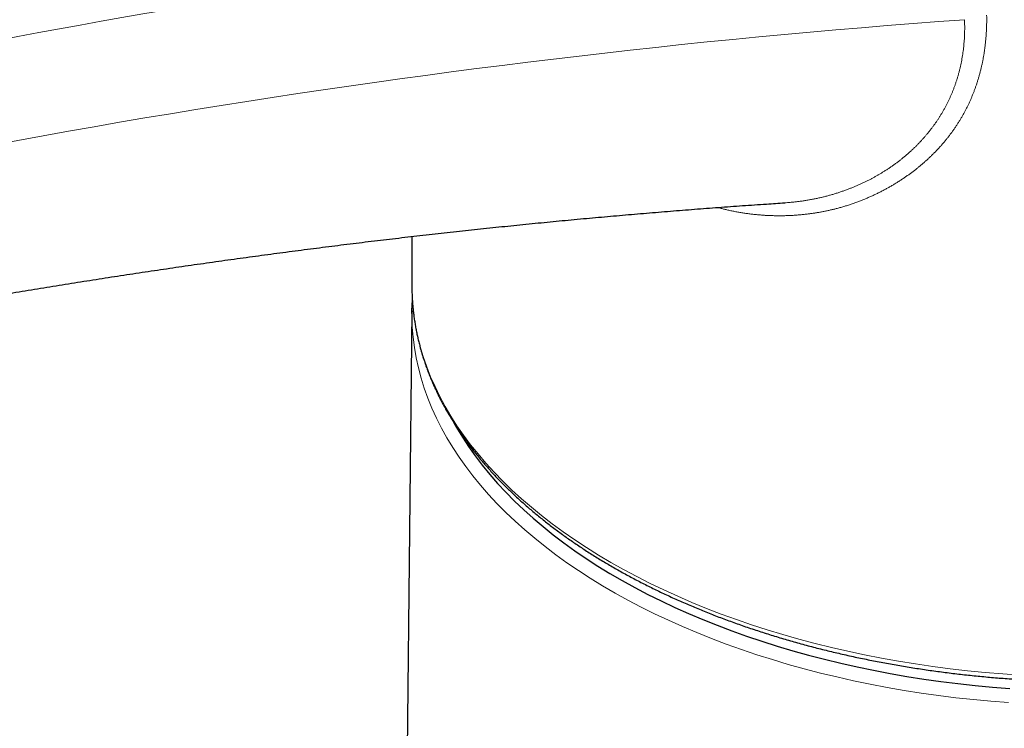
# Model space of a CAD drawing. Header units: millimetres. Extents: x 8 to 601, y 12 to 507.
# Tile 57 of 152: x 519 to 557, y 116 to 143. Entities that reach past the tile are written whole.
import ezdxf

# ---------------------------------------------------------------- set-up
doc = ezdxf.new("R2010")
doc.units = ezdxf.units.MM

msp = doc.modelspace()

# ---------------------------------------------------------------- linework, layer by layer
at = {"color": 7, "linetype": 'Continuous', "lineweight": 30}
for p, q in [((534.385, 134.846), (534.385, 132.947)), ((534.385, 132.947), (534.385, 132.841)), ((534.382, 131.941), (534.02, 98.135)), ((534.381, 131.836), (534.383, 132.047))]:
    msp.add_line(p, q, dxfattribs=at)
at = {"color": 8, "linetype": 'Continuous', "lineweight": 0, "flags": 128}
for points in [[(534.385, 132.841), (534.394, 132.546), (534.421, 132.146), (534.466, 131.746), (534.53, 131.347), (534.611, 130.95), (534.711, 130.553), (534.828, 130.159), (534.964, 129.766), (535.117, 129.375), (535.288, 128.987), (535.476, 128.602), (535.682, 128.219), (535.905, 127.84), (536.145, 127.464), (536.402, 127.092), (536.676, 126.724), (536.966, 126.361), (537.273, 126.001), (537.596, 125.647), (537.935, 125.297), (538.29, 124.953), (538.66, 124.615), (539.045, 124.282), (539.446, 123.955), (539.861, 123.634), (540.29, 123.319), (540.734, 123.011), (541.191, 122.71), (541.662, 122.416), (542.146, 122.129)], [(557.655, 116.661), (556.967, 116.715), (556.282, 116.779), (555.601, 116.854), (554.923, 116.939), (554.249, 117.034), (553.579, 117.14), (552.915, 117.255), (552.256, 117.381), (551.603, 117.516), (550.956, 117.661), (550.316, 117.816), (549.684, 117.98), (549.059, 118.154), (548.442, 118.338), (547.834, 118.531), (547.234, 118.732), (546.644, 118.943), (546.064, 119.163), (545.494, 119.391), (544.934, 119.628), (544.386, 119.873), (543.849, 120.127), (543.323, 120.388), (542.809, 120.657), (542.308, 120.934), (541.82, 121.219), (541.344, 121.51), (540.882, 121.809), (540.434, 122.115), (540, 122.427), (539.58, 122.746), (539.174, 123.071), (538.784, 123.402), (538.408, 123.739), (538.048, 124.082), (537.704, 124.429), (537.376, 124.782), (537.063, 125.14), (536.767, 125.502), (536.488, 125.869), (536.225, 126.24), (535.979, 126.614), (535.751, 126.992), (535.539, 127.374), (535.345, 127.758), (535.168, 128.146), (535.009, 128.536), (534.868, 128.928), (534.745, 129.322), (534.639, 129.718), (534.552, 130.115), (534.482, 130.514), (534.431, 130.913), (534.397, 131.313), (534.382, 131.714), (534.381, 131.836)], [(542.146, 122.129), (542.643, 121.85), (543.153, 121.578), (543.674, 121.314), (544.208, 121.058), (544.752, 120.81), (545.308, 120.57), (545.875, 120.339), (546.452, 120.116), (547.038, 119.903), (547.635, 119.698), (548.24, 119.502), (548.854, 119.316), (549.476, 119.139), (550.106, 118.971), (550.743, 118.813), (551.388, 118.665), (552.039, 118.526), (552.696, 118.397), (553.358, 118.278), (554.026, 118.17), (554.698, 118.071), (555.375, 117.983), (556.055, 117.905), (556.739, 117.837), (557.426, 117.779), (558.115, 117.732)]]:
    msp.add_lwpolyline(points, dxfattribs=at)
at = {"color": 7, "linetype": 'Continuous', "lineweight": 30, "flags": 128}
msp.add_lwpolyline([(536.037, 127.553), (536.13, 127.389), (536.355, 127.017), (536.597, 126.648), (536.856, 126.283), (537.131, 125.922), (537.423, 125.565), (537.731, 125.213), (538.054, 124.865), (538.393, 124.523), (538.748, 124.185), (539.117, 123.854), (539.502, 123.527), (539.901, 123.207), (540.315, 122.893), (540.743, 122.586), (541.184, 122.285), (541.639, 121.99), (542.107, 121.703), (542.588, 121.423), (543.082, 121.15), (543.588, 120.885), (544.106, 120.627), (544.635, 120.378), (545.175, 120.136), (545.726, 119.903), (546.288, 119.678), (546.859, 119.462), (547.44, 119.254), (548.031, 119.055), (548.63, 118.866), (549.237, 118.685), (549.853, 118.513), (550.476, 118.351), (551.106, 118.199), (551.743, 118.056), (552.386, 117.923), (553.035, 117.799), (553.69, 117.685), (554.349, 117.582), (555.013, 117.488), (555.68, 117.404), (556.352, 117.331), (557.026, 117.267), (557.703, 117.214)], dxfattribs=at)
at = {"color": 8, "linetype": 'Continuous', "lineweight": 0}
for centre, radius, start, end in [((584.102, -206.369), 358.977, 97.62322, 106.07817), ((585.138, -208.524), 357.34, 97.623, 106.07814), ((579.949, -191.851), 336.014, 94.09833, 105.07946)]:
    msp.add_arc(centre, radius, start, end, dxfattribs=at)
for points, knots in [([(556.798, 143.476), (556.799, 143.429), (556.8, 143.337), (556.799, 143.199), (556.796, 143.062), (556.79, 142.926), (556.783, 142.792), (556.774, 142.659), (556.764, 142.528), (556.751, 142.398), (556.736, 142.269), (556.719, 142.139), (556.7, 142.009), (556.679, 141.881), (556.656, 141.753), (556.631, 141.626), (556.603, 141.501), (556.574, 141.376), (556.543, 141.253), (556.51, 141.13), (556.475, 141.009), (556.438, 140.888), (556.399, 140.769), (556.358, 140.652), (556.316, 140.537), (556.272, 140.423), (556.226, 140.309), (556.177, 140.195), (556.126, 140.081), (556.073, 139.969), (556.018, 139.857), (555.961, 139.747), (555.902, 139.638), (555.841, 139.529), (555.778, 139.422), (555.713, 139.317), (555.646, 139.212), (555.578, 139.108), (555.508, 139.007), (555.436, 138.906), (555.363, 138.808), (555.288, 138.711), (555.21, 138.614), (555.13, 138.517), (555.048, 138.422), (554.964, 138.327), (554.877, 138.234), (554.789, 138.141), (554.699, 138.051), (554.607, 137.961), (554.513, 137.873), (554.418, 137.786), (554.32, 137.7), (554.221, 137.615), (554.121, 137.533), (554.019, 137.452), (553.916, 137.373), (553.811, 137.295), (553.704, 137.218), (553.594, 137.142), (553.481, 137.067), (553.367, 136.993), (553.251, 136.92), (553.134, 136.849), (553.014, 136.78), (552.891, 136.711), (552.765, 136.643), (552.636, 136.576), (552.507, 136.512), (552.376, 136.449), (552.243, 136.389), (552.11, 136.332), (551.976, 136.276), (551.839, 136.222), (551.698, 136.17), (551.554, 136.119), (551.409, 136.071), (551.263, 136.025), (551.116, 135.982), (550.974, 135.943), (550.84, 135.909), (550.711, 135.879), (550.582, 135.85), (550.452, 135.823), (550.322, 135.798), (550.192, 135.776), (550.063, 135.755), (549.932, 135.736), (549.793, 135.719), (549.645, 135.702), (549.487, 135.687), (549.328, 135.675), (549.169, 135.666), (549.008, 135.659), (548.851, 135.656), (548.696, 135.655), (548.545, 135.656), (548.393, 135.66), (548.242, 135.666), (548.092, 135.675), (547.941, 135.687), (547.791, 135.701), (547.639, 135.717), (547.484, 135.737), (547.328, 135.76), (547.172, 135.785), (547.016, 135.813), (546.861, 135.844), (546.713, 135.876), (546.574, 135.909), (546.442, 135.942), (546.353, 135.965), (546.308, 135.977), (546.308, 135.978)], [0, 0, 0, 0, 0.009337, 0.018621, 0.027855, 0.037038, 0.046174, 0.055101, 0.063984, 0.072824, 0.081624, 0.090562, 0.09946, 0.108321, 0.117145, 0.125934, 0.134689, 0.143413, 0.152088, 0.160735, 0.169355, 0.17795, 0.186523, 0.194921, 0.2033, 0.211662, 0.220008, 0.22851, 0.236999, 0.245477, 0.253945, 0.262407, 0.270862, 0.279314, 0.287746, 0.296177, 0.30461, 0.313047, 0.321488, 0.329786, 0.338092, 0.346409, 0.354738, 0.36325, 0.371778, 0.380324, 0.38889, 0.397477, 0.406087, 0.414721, 0.423363, 0.432033, 0.440732, 0.449463, 0.458226, 0.466867, 0.475542, 0.484254, 0.493003, 0.501972, 0.510982, 0.520037, 0.529137, 0.538284, 0.547479, 0.556723, 0.566359, 0.575985, 0.585603, 0.595214, 0.60482, 0.614424, 0.624026, 0.633629, 0.643692, 0.65376, 0.663834, 0.673918, 0.684012, 0.69412, 0.702777, 0.711446, 0.720128, 0.728826, 0.737539, 0.746114, 0.754707, 0.763319, 0.771952, 0.782256, 0.792593, 0.802964, 0.813371, 0.823817, 0.834302, 0.844161, 0.853999, 0.863818, 0.873618, 0.883401, 0.89317, 0.902925, 0.912669, 0.922865, 0.933052, 0.943231, 0.953405, 0.963575, 0.973742, 0.982438, 0.991135, 0.999834, 1, 1, 1, 1]), ([(548.926, 136.16), (548.962, 136.162), (549.044, 136.168), (549.174, 136.179), (549.315, 136.193), (549.458, 136.21), (549.603, 136.229), (549.749, 136.252), (549.895, 136.276), (550.04, 136.303), (550.184, 136.333), (550.325, 136.364), (550.464, 136.398), (550.599, 136.433), (550.734, 136.47), (550.868, 136.51), (551.002, 136.552), (551.134, 136.596), (551.266, 136.642), (551.393, 136.689), (551.514, 136.736), (551.63, 136.783), (551.745, 136.832), (551.86, 136.883), (551.974, 136.935), (552.087, 136.989), (552.196, 137.044), (552.301, 137.098), (552.402, 137.152), (552.501, 137.208), (552.598, 137.264), (552.695, 137.321), (552.795, 137.383), (552.899, 137.449), (553.007, 137.521), (553.113, 137.593), (553.217, 137.668), (553.32, 137.744), (553.421, 137.822), (553.52, 137.901), (553.617, 137.981), (553.712, 138.062), (553.805, 138.144), (553.895, 138.228), (553.983, 138.312), (554.069, 138.396), (554.153, 138.482), (554.235, 138.568), (554.314, 138.655), (554.39, 138.742), (554.464, 138.829), (554.536, 138.916), (554.606, 139.005), (554.675, 139.095), (554.742, 139.186), (554.807, 139.277), (554.87, 139.369), (554.931, 139.462), (554.989, 139.554), (555.047, 139.65), (555.105, 139.748), (555.162, 139.85), (555.217, 139.953), (555.27, 140.057), (555.321, 140.161), (555.369, 140.266), (555.416, 140.371), (555.46, 140.477), (555.503, 140.584), (555.544, 140.694), (555.583, 140.805), (555.621, 140.917), (555.656, 141.029), (555.69, 141.143), (555.721, 141.257), (555.75, 141.373), (555.777, 141.488), (555.802, 141.605), (555.825, 141.723), (555.846, 141.841), (555.865, 141.959), (555.882, 142.077), (555.896, 142.195), (555.909, 142.314), (555.919, 142.434), (555.928, 142.556), (555.934, 142.679), (555.938, 142.803), (555.941, 142.927), (555.941, 143.052), (555.939, 143.178), (555.936, 143.262), (555.934, 143.304)], [0, 0, 0, 0, 0.0091446, 0.0213963, 0.0336485, 0.0459013, 0.0587383, 0.0715764, 0.0844156, 0.0972561, 0.1100981, 0.1229418, 0.1352033, 0.1474666, 0.1597318, 0.1719991, 0.1842685, 0.1965403, 0.2088146, 0.2210915, 0.232118, 0.2431469, 0.2541781, 0.2652119, 0.2762483, 0.2872874, 0.2983294, 0.3084632, 0.3185413, 0.328564, 0.3385315, 0.3484441, 0.3583021, 0.3698506, 0.381324, 0.3927228, 0.4040475, 0.4155273, 0.426931, 0.4382591, 0.4495121, 0.4606906, 0.4717951, 0.4828263, 0.4937609, 0.5046236, 0.515415, 0.5261359, 0.5367868, 0.5471801, 0.5575071, 0.5677685, 0.5779651, 0.5883035, 0.5985758, 0.6087826, 0.6189249, 0.6290032, 0.6390185, 0.6489715, 0.6596553, 0.6703504, 0.6810579, 0.6917786, 0.7025136, 0.7130718, 0.7236457, 0.7342362, 0.7448442, 0.7556878, 0.7665515, 0.7774365, 0.7883437, 0.799274, 0.8102283, 0.8212078, 0.8321892, 0.8431975, 0.8542335, 0.8652983, 0.8763927, 0.8873187, 0.898275, 0.9092626, 0.9202822, 0.9315606, 0.9428742, 0.9542238, 0.9656103, 0.9770346, 0.9884975, 1, 1, 1, 1])]:
    msp.add_open_spline(points, degree=3, knots=knots, dxfattribs=at)
at = {"color": 7, "linetype": 'Continuous', "lineweight": 30}
for points, knots in [([(487.294, 125.829), (487.401, 125.858), (487.838, 125.973), (488.603, 126.174), (489.59, 126.429), (490.576, 126.682), (491.561, 126.931), (492.545, 127.178), (493.529, 127.421), (494.512, 127.661), (495.494, 127.898), (496.475, 128.132), (497.456, 128.363), (498.436, 128.59), (499.415, 128.815), (500.393, 129.036), (501.371, 129.254), (502.348, 129.47), (503.324, 129.682), (504.299, 129.891), (505.273, 130.096), (506.247, 130.299), (507.22, 130.499), (508.192, 130.695), (509.163, 130.888), (510.133, 131.079), (511.103, 131.266), (512.071, 131.45), (513.039, 131.63), (514.006, 131.808), (514.972, 131.983), (515.938, 132.154), (516.902, 132.322), (517.866, 132.487), (518.828, 132.649), (519.79, 132.808), (520.751, 132.964), (521.711, 133.117), (522.67, 133.266), (523.629, 133.412), (524.586, 133.555), (525.542, 133.696), (526.498, 133.832), (527.453, 133.966), (528.406, 134.097), (529.359, 134.224), (530.311, 134.349), (531.262, 134.47), (532.212, 134.588), (533.161, 134.703), (534.109, 134.815), (535.057, 134.923), (536.003, 135.029), (536.948, 135.131), (537.892, 135.23), (538.836, 135.326), (539.778, 135.419), (540.72, 135.509), (541.66, 135.595), (542.599, 135.679), (543.538, 135.759), (544.475, 135.836), (545.412, 135.91), (546.347, 135.981), (547.281, 136.049), (548.141, 136.108), (548.689, 136.144), (548.926, 136.16)], [0, 0, 0, 0, 0.0050717, 0.0206452, 0.0362191, 0.0517937, 0.0673689, 0.0829449, 0.0985216, 0.1140991, 0.1296772, 0.1452562, 0.1608359, 0.1764165, 0.1919978, 0.2075799, 0.2231629, 0.2387467, 0.2543314, 0.269917, 0.2855034, 0.3010908, 0.3166791, 0.3322683, 0.3478584, 0.3634495, 0.3790416, 0.3946346, 0.4102287, 0.4258238, 0.4414199, 0.4570171, 0.4726154, 0.4882147, 0.5038151, 0.5194166, 0.5350193, 0.5506231, 0.566228, 0.5818342, 0.5974415, 0.61305, 0.6286597, 0.6442707, 0.659883, 0.6754965, 0.6911112, 0.7067273, 0.7223447, 0.7379635, 0.7535836, 0.769205, 0.7848279, 0.8004521, 0.8160777, 0.8317048, 0.8473333, 0.8629633, 0.8785948, 0.8942278, 0.9098623, 0.9254983, 0.9411358, 0.9567749, 0.9724156, 0.9880579, 1, 1, 1, 1]), ([(534.386, 132.838), (534.386, 132.819), (534.386, 132.74), (534.391, 132.602), (534.399, 132.423), (534.411, 132.244), (534.427, 132.065), (534.446, 131.887), (534.468, 131.708), (534.495, 131.53), (534.524, 131.351), (534.557, 131.173), (534.594, 130.995), (534.634, 130.818), (534.678, 130.641), (534.725, 130.464), (534.776, 130.287), (534.83, 130.111), (534.888, 129.935), (534.949, 129.759), (535.013, 129.584), (535.081, 129.409), (535.153, 129.235), (535.228, 129.061), (535.306, 128.888), (535.388, 128.715), (535.473, 128.543), (535.562, 128.371), (535.654, 128.2), (535.75, 128.029), (535.848, 127.86), (535.951, 127.691), (536.056, 127.522), (536.165, 127.355), (536.277, 127.188), (536.393, 127.022), (536.512, 126.856), (536.634, 126.692), (536.759, 126.528), (536.888, 126.365), (537.02, 126.203), (537.155, 126.042), (537.293, 125.882), (537.434, 125.723), (537.579, 125.565), (537.727, 125.408), (537.877, 125.252), (538.031, 125.097), (538.188, 124.943), (538.348, 124.79), (538.511, 124.638), (538.677, 124.488), (538.846, 124.338), (539.018, 124.19), (539.193, 124.043), (539.37, 123.897), (539.551, 123.752), (539.734, 123.609), (539.921, 123.467), (540.11, 123.326), (540.301, 123.187), (540.496, 123.048), (540.693, 122.912), (540.893, 122.776), (541.096, 122.642), (541.301, 122.509), (541.509, 122.378), (541.719, 122.248), (541.932, 122.12), (542.148, 121.993), (542.366, 121.867), (542.586, 121.743), (542.809, 121.621), (543.034, 121.5), (543.262, 121.381), (543.492, 121.263), (543.724, 121.147), (543.958, 121.032), (544.195, 120.919), (544.434, 120.807), (544.675, 120.698), (544.918, 120.59), (545.164, 120.483), (545.411, 120.378), (545.661, 120.275), (545.912, 120.174), (546.166, 120.074), (546.421, 119.976), (546.679, 119.88), (546.938, 119.785), (547.199, 119.692), (547.462, 119.601), (547.727, 119.512), (547.993, 119.425), (548.261, 119.339), (548.531, 119.255), (548.802, 119.173), (549.075, 119.093), (549.35, 119.015), (549.626, 118.938), (549.903, 118.864), (550.182, 118.791), (550.463, 118.72), (550.745, 118.651), (551.028, 118.584), (551.312, 118.519), (551.598, 118.456), (551.885, 118.394), (552.173, 118.335), (552.462, 118.277), (552.753, 118.222), (553.044, 118.168), (553.337, 118.117), (553.63, 118.067), (553.924, 118.02), (554.22, 117.974), (554.516, 117.93), (554.813, 117.889), (555.111, 117.849), (555.41, 117.811), (555.709, 117.776), (556.009, 117.742), (556.31, 117.71), (556.611, 117.681), (556.913, 117.653), (557.215, 117.627), (557.518, 117.604), (557.821, 117.582), (558.125, 117.563), (558.429, 117.545), (558.734, 117.53), (559.038, 117.516), (559.343, 117.505), (559.648, 117.496), (559.954, 117.489), (560.259, 117.483), (560.565, 117.48), (560.87, 117.479), (561.176, 117.48), (561.481, 117.483), (561.787, 117.488), (562.092, 117.495), (562.397, 117.504), (562.702, 117.515), (563.007, 117.528), (563.311, 117.544), (563.615, 117.561), (563.919, 117.58), (564.222, 117.602), (564.525, 117.625), (564.828, 117.65), (565.13, 117.678), (565.431, 117.707), (565.732, 117.739), (566.032, 117.772), (566.331, 117.808), (566.63, 117.845), (566.928, 117.885), (567.225, 117.926), (567.521, 117.97), (567.817, 118.015), (568.111, 118.063), (568.405, 118.112), (568.697, 118.163), (568.989, 118.217), (569.279, 118.272), (569.569, 118.329), (569.857, 118.389), (570.144, 118.45), (570.43, 118.513), (570.714, 118.578), (570.998, 118.645), (571.28, 118.713), (571.56, 118.784), (571.839, 118.857), (572.117, 118.931), (572.393, 119.007), (572.668, 119.085), (572.941, 119.165), (573.213, 119.247), (573.483, 119.331), (573.751, 119.416), (574.017, 119.504), (574.282, 119.593), (574.545, 119.683), (574.806, 119.776), (575.066, 119.87), (575.323, 119.967), (575.579, 120.064), (575.833, 120.164), (576.084, 120.265), (576.334, 120.368), (576.582, 120.473), (576.827, 120.579), (577.071, 120.687), (577.312, 120.797), (577.551, 120.908), (577.788, 121.021), (578.023, 121.136), (578.256, 121.252), (578.486, 121.369), (578.714, 121.489), (578.939, 121.609), (579.162, 121.732), (579.383, 121.856), (579.601, 121.981), (579.817, 122.108), (580.03, 122.236), (580.241, 122.366), (580.449, 122.497), (580.654, 122.629), (580.857, 122.763), (581.057, 122.899), (581.255, 123.035), (581.45, 123.174), (581.642, 123.313), (581.831, 123.454), (582.018, 123.596), (582.201, 123.739), (582.382, 123.884), (582.56, 124.029), (582.735, 124.176), (582.908, 124.325), (583.077, 124.474), (583.243, 124.625), (583.407, 124.776), (583.567, 124.929), (583.724, 125.083), (583.878, 125.238), (584.03, 125.394), (584.178, 125.551), (584.322, 125.709), (584.464, 125.868), (584.603, 126.029), (584.738, 126.19), (584.87, 126.352), (584.999, 126.514), (585.125, 126.678), (585.248, 126.843), (585.367, 127.008), (585.483, 127.174), (585.595, 127.341), (585.705, 127.509), (585.811, 127.678), (585.913, 127.847), (586.012, 128.017), (586.108, 128.187), (586.201, 128.358), (586.29, 128.53), (586.375, 128.703), (586.457, 128.876), (586.536, 129.049), (586.611, 129.223), (586.683, 129.397), (586.752, 129.572), (586.816, 129.748), (586.878, 129.923), (586.936, 130.1), (586.99, 130.276), (587.041, 130.453), (587.089, 130.63), (587.132, 130.808), (587.173, 130.985), (587.21, 131.163), (587.243, 131.341), (587.273, 131.52), (587.299, 131.698), (587.322, 131.877), (587.342, 132.056), (587.357, 132.235), (587.37, 132.414), (587.378, 132.593), (587.383, 132.734), (587.383, 132.816), (587.384, 132.838)], [0, 0, 0, 0, 0.001149, 0.004796, 0.008444, 0.012092, 0.01574, 0.019388, 0.023038, 0.026688, 0.030339, 0.033991, 0.037643, 0.041298, 0.044953, 0.04861, 0.052268, 0.055928, 0.059589, 0.063252, 0.066917, 0.070583, 0.074252, 0.077921, 0.081593, 0.085266, 0.088941, 0.092618, 0.096297, 0.099977, 0.103659, 0.107343, 0.111028, 0.114714, 0.118402, 0.122092, 0.125783, 0.129475, 0.133169, 0.136863, 0.140559, 0.144256, 0.147954, 0.151653, 0.155353, 0.159053, 0.162755, 0.166457, 0.17016, 0.173863, 0.177567, 0.181272, 0.184977, 0.188682, 0.192388, 0.196094, 0.199801, 0.203508, 0.207215, 0.210922, 0.214629, 0.218337, 0.222045, 0.225752, 0.22946, 0.233168, 0.236876, 0.240584, 0.244292, 0.247999, 0.251707, 0.255415, 0.259122, 0.26283, 0.266537, 0.270244, 0.273951, 0.277658, 0.281365, 0.285072, 0.288779, 0.292485, 0.296191, 0.299897, 0.303603, 0.307309, 0.311015, 0.31472, 0.318425, 0.32213, 0.325835, 0.32954, 0.333245, 0.336949, 0.340653, 0.344357, 0.348061, 0.351765, 0.355469, 0.359172, 0.362875, 0.366578, 0.370281, 0.373984, 0.377687, 0.38139, 0.385092, 0.388794, 0.392497, 0.396199, 0.399901, 0.403602, 0.407304, 0.411006, 0.414707, 0.418409, 0.42211, 0.425811, 0.429512, 0.433213, 0.436914, 0.440615, 0.444316, 0.448017, 0.451717, 0.455418, 0.459119, 0.462819, 0.46652, 0.47022, 0.473921, 0.477621, 0.481321, 0.485022, 0.488722, 0.492422, 0.496123, 0.499823, 0.503523, 0.507224, 0.510924, 0.514624, 0.518324, 0.522025, 0.525725, 0.529426, 0.533126, 0.536826, 0.540527, 0.544228, 0.547928, 0.551629, 0.55533, 0.55903, 0.562731, 0.566432, 0.570133, 0.573834, 0.577535, 0.581237, 0.584938, 0.588639, 0.592341, 0.596043, 0.599744, 0.603446, 0.607148, 0.61085, 0.614552, 0.618255, 0.621957, 0.62566, 0.629363, 0.633066, 0.636769, 0.640472, 0.644175, 0.647879, 0.651582, 0.655286, 0.65899, 0.662694, 0.666399, 0.670103, 0.673808, 0.677513, 0.681218, 0.684923, 0.688628, 0.692334, 0.69604, 0.699746, 0.703452, 0.707158, 0.710865, 0.714571, 0.718278, 0.721985, 0.725692, 0.729399, 0.733107, 0.736814, 0.740522, 0.74423, 0.747938, 0.751646, 0.755354, 0.759062, 0.76277, 0.766478, 0.770187, 0.773895, 0.777604, 0.781312, 0.78502, 0.788728, 0.792436, 0.796144, 0.799852, 0.80356, 0.807267, 0.810974, 0.814681, 0.818388, 0.822094, 0.8258, 0.829505, 0.83321, 0.836914, 0.840617, 0.84432, 0.848022, 0.851724, 0.855424, 0.859124, 0.862822, 0.86652, 0.870217, 0.873912, 0.877606, 0.881299, 0.884991, 0.888681, 0.89237, 0.896058, 0.899743, 0.903428, 0.90711, 0.910791, 0.91447, 0.918148, 0.921824, 0.925498, 0.92917, 0.932841, 0.936509, 0.940176, 0.943842, 0.947505, 0.951167, 0.954827, 0.958486, 0.962143, 0.965799, 0.969454, 0.973107, 0.976759, 0.98041, 0.984061, 0.98771, 0.991359, 0.995007, 0.998655, 1, 1, 1, 1]), ([(534.4, 132.421), (534.398, 132.386), (534.392, 132.292), (534.386, 132.169), (534.384, 132.08), (534.384, 132.051)], [0, 0, 0, 0, 0.278788, 0.762475, 1, 1, 1, 1])]:
    msp.add_open_spline(points, degree=3, knots=knots, dxfattribs=at)

doc.saveas('drawing.dxf')
